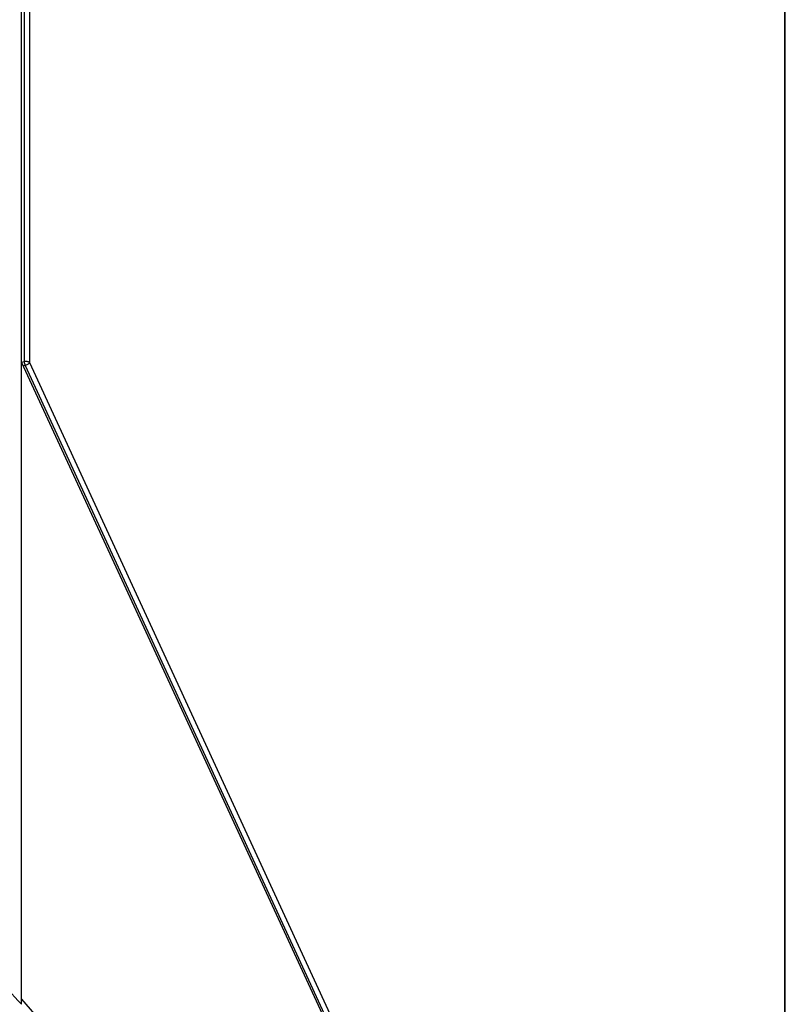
# Model space of a CAD drawing. Header units: millimetres. Extents: x 0 to 841, y 0 to 594.
# Tile 45 of 61: x 736 to 784, y 199 to 261. Entities that reach past the tile are written whole.
import ezdxf

# ---------------------------------------------------------------- set-up
doc = ezdxf.new("R2010")
doc.units = ezdxf.units.MM
doc.header["$LTSCALE"] = 46.255
doc.layers.get('0').update_dxf_attribs({"linetype": 'CONTINUOUS'})
doc.layers.add('ROUNDS', color=7, linetype='CONTINUOUS')

msp = doc.modelspace()

# ---------------------------------------------------------------- linework, layer by layer
at = {"color": 9, "linetype": 'CONTINUOUS'}
for p, q in [((736.4456, 319.0661), (736.4375, 239.1129)), ((736.7795, 319.0068), (736.7714, 239.0536))]:
    msp.add_line(p, q, dxfattribs=at)
at = {"color": 7, "linetype": 'CONTINUOUS'}
msp.add_line((736.2679, 239.0718), (762.324, 182.5789), dxfattribs=at)
at = {"layer": 'ROUNDS', "color": 7, "linetype": 'CONTINUOUS'}
for p, q in [((736.2638, 198.6563), (736.2761, 319.5682)), ((784.3094, 146.5275), (784.3229, 279.6799))]:
    msp.add_line(p, q, dxfattribs=at)
at = {"layer": 'ROUNDS', "color": 9, "linetype": 'CONTINUOUS'}
for p, q in [((784.2805, 146.5925), (784.294, 279.7449)), ((736.4375, 239.1129), (736.2712, 239.0647)), ((736.4923, 238.879), (736.3728, 238.8443)), ((736.4923, 238.879), (762.316, 182.8901)), ((736.7714, 239.0536), (762.595, 183.0647))]:
    msp.add_line(p, q, dxfattribs=at)
for centre, radius, start, end in [((484.1515, -33.173), 342.4988, 42.600019, 43.409888), ((1461.5933, 825.5445), 958.4757, 220.8212084, 223.2439037)]:
    msp.add_arc(centre, radius, start, end, dxfattribs=at)
for points, knots in [([(736.7714, 239.0536), (736.7545, 239.0715), (736.7076, 239.1012), (736.6243, 239.1251), (736.5309, 239.1308), (736.4676, 239.1214), (736.4375, 239.1129)], [0, 0, 0, 0, 0.2091485, 0.4602439, 0.7330067, 1, 1, 1, 1]), ([(736.4375, 239.1129), (736.4379, 239.074), (736.4499, 238.9937), (736.4753, 238.9168), (736.4923, 238.879)], [0, 0, 0, 0, 0.4843075, 1, 1, 1, 1]), ([(736.4923, 238.879), (736.5225, 238.8881), (736.5817, 238.9108), (736.6622, 238.9535), (736.7202, 238.9948), (736.7545, 239.0289), (736.7669, 239.0456), (736.7714, 239.0536)], [0, 0, 0, 0, 0.2826404, 0.5669651, 0.8156393, 0.9170688, 1, 1, 1, 1])]:
    msp.add_open_spline(points, degree=3, knots=knots, dxfattribs=at)

doc.saveas('drawing.dxf')
